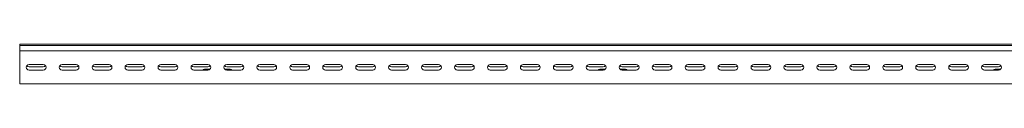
# Model space of a CAD drawing. Header units: millimetres. Extents: x -1633 to 3659, y -6913 to -187.
# Tile 7 of 11: x 659 to 2154, y -3041 to -2981. Entities that reach past the tile are written whole.
import ezdxf

# ---------------------------------------------------------------- set-up
doc = ezdxf.new("R2010")
doc.units = ezdxf.units.MM

msp = doc.modelspace()

# ---------------------------------------------------------------- linework, layer by layer
at = {"color": 7, "linetype": 'Continuous', "lineweight": 15}
for p, q in [((3659.2, -2981.4), (659.2, -2981.4)), ((659.2, -2981.4), (659.2, -2983.4)), ((3659.2, -2983.4), (659.2, -2983.4)), ((659.2, -2985.4), (659.2, -2983.4)), ((659.2, -2991.4), (659.2, -2985.4)), ((659.2, -2995.4), (659.2, -2991.4)), ((659.2, -2991.4), (3659.2, -2991.4)), ((659.2, -3037.4), (659.2, -2995.4)), ((694.9, -3012.2), (673.4, -3012.2)), ((694.9, -3015.7), (673.4, -3015.7)), ((744.9, -3012.2), (723.4, -3012.2)), ((744.9, -3015.7), (723.4, -3015.7)), ((794.9, -3012.2), (773.4, -3012.2)), ((794.9, -3015.7), (773.4, -3015.7)), ((844.9, -3012.2), (823.4, -3012.2)), ((844.9, -3015.7), (823.4, -3015.7)), ((894.9, -3012.2), (873.4, -3012.2)), ((894.9, -3015.7), (873.4, -3015.7)), ((944.9, -3012.2), (923.4, -3012.2)), ((944.9, -3015.7), (923.4, -3015.7)), ((994.9, -3012.2), (973.4, -3012.2)), ((994.9, -3015.7), (973.4, -3015.7)), ((1044.9, -3012.2), (1023.4, -3012.2)), ((1044.9, -3015.7), (1023.4, -3015.7)), ((1094.9, -3012.2), (1073.4, -3012.2)), ((1094.9, -3015.7), (1073.4, -3015.7)), ((1144.9, -3012.2), (1123.4, -3012.2)), ((1144.9, -3015.7), (1123.4, -3015.7)), ((1194.9, -3012.2), (1173.4, -3012.2)), ((1194.9, -3015.7), (1173.4, -3015.7)), ((1244.9, -3012.2), (1223.4, -3012.2)), ((1244.9, -3015.7), (1223.4, -3015.7)), ((1294.9, -3012.2), (1273.4, -3012.2)), ((1294.9, -3015.7), (1273.4, -3015.7)), ((1344.9, -3012.2), (1323.4, -3012.2)), ((1344.9, -3015.7), (1323.4, -3015.7)), ((1394.9, -3012.2), (1373.4, -3012.2)), ((1394.9, -3015.7), (1373.4, -3015.7)), ((1444.9, -3012.2), (1423.4, -3012.2)), ((1444.9, -3015.7), (1423.4, -3015.7)), ((1494.9, -3012.2), (1473.4, -3012.2)), ((1494.9, -3015.7), (1473.4, -3015.7)), ((1544.9, -3012.2), (1523.4, -3012.2)), ((1544.9, -3015.7), (1523.4, -3015.7)), ((1594.9, -3012.2), (1573.4, -3012.2)), ((1594.9, -3015.7), (1573.4, -3015.7)), ((1644.9, -3012.2), (1623.4, -3012.2)), ((1644.9, -3015.7), (1623.4, -3015.7)), ((1694.9, -3012.2), (1673.4, -3012.2)), ((1694.9, -3015.7), (1673.4, -3015.7)), ((1744.9, -3012.2), (1723.4, -3012.2)), ((1744.9, -3015.7), (1723.4, -3015.7)), ((1794.9, -3012.2), (1773.4, -3012.2)), ((1794.9, -3015.7), (1773.4, -3015.7)), ((1844.9, -3012.2), (1823.4, -3012.2)), ((1844.9, -3015.7), (1823.4, -3015.7)), ((1894.9, -3012.2), (1873.4, -3012.2)), ((1894.9, -3015.7), (1873.4, -3015.7)), ((1944.9, -3012.2), (1923.4, -3012.2)), ((1944.9, -3015.7), (1923.4, -3015.7)), ((1994.9, -3012.2), (1973.4, -3012.2)), ((1994.9, -3015.7), (1973.4, -3015.7)), ((2044.9, -3012.2), (2023.4, -3012.2)), ((2044.9, -3015.7), (2023.4, -3015.7)), ((2094.9, -3012.2), (2073.4, -3012.2)), ((2094.9, -3015.7), (2073.4, -3015.7)), ((2144.9, -3012.2), (2123.4, -3012.2)), ((2144.9, -3015.7), (2123.4, -3015.7)), ((673.4, -3020.7), (694.9, -3020.7)), ((723.4, -3020.7), (744.9, -3020.7)), ((773.4, -3020.7), (794.9, -3020.7)), ((823.4, -3020.7), (844.9, -3020.7)), ((873.4, -3020.7), (894.9, -3020.7)), ((923.4, -3020.7), (944.9, -3020.7)), ((946.7, -3019.4), (939.7, -3019.4)), ((946.7, -3019.4), (946.7, -3020.3)), ((971.7, -3019.4), (971.7, -3020.3)), ((978.7, -3019.4), (971.7, -3019.4)), ((973.4, -3020.7), (994.9, -3020.7)), ((1023.4, -3020.7), (1044.9, -3020.7)), ((1073.4, -3020.7), (1094.9, -3020.7)), ((1123.4, -3020.7), (1144.9, -3020.7)), ((1173.4, -3020.7), (1194.9, -3020.7)), ((1223.4, -3020.7), (1244.9, -3020.7)), ((1273.4, -3020.7), (1294.9, -3020.7)), ((1323.4, -3020.7), (1344.9, -3020.7)), ((1373.4, -3020.7), (1394.9, -3020.7)), ((1423.4, -3020.7), (1444.9, -3020.7)), ((1473.4, -3020.7), (1494.9, -3020.7)), ((1523.4, -3020.7), (1544.9, -3020.7)), ((1546.7, -3019.4), (1539.7, -3019.4)), ((1546.7, -3019.4), (1546.7, -3020.3)), ((1571.7, -3019.4), (1571.7, -3020.3)), ((1578.7, -3019.4), (1571.7, -3019.4)), ((1573.4, -3020.7), (1594.9, -3020.7)), ((1623.4, -3020.7), (1644.9, -3020.7)), ((1673.4, -3020.7), (1694.9, -3020.7)), ((1723.4, -3020.7), (1744.9, -3020.7)), ((1773.4, -3020.7), (1794.9, -3020.7)), ((1823.4, -3020.7), (1844.9, -3020.7)), ((1873.4, -3020.7), (1894.9, -3020.7)), ((1923.4, -3020.7), (1944.9, -3020.7)), ((1973.4, -3020.7), (1994.9, -3020.7)), ((2023.4, -3020.7), (2044.9, -3020.7)), ((2073.4, -3020.7), (2094.9, -3020.7)), ((2123.4, -3020.7), (2144.9, -3020.7)), ((2146.7, -3019.4), (2139.7, -3019.4)), ((2146.7, -3019.4), (2146.7, -3020.3)), ((659.2, -3041.4), (659.2, -3037.4)), ((659.2, -3041.4), (3659.2, -3041.4))]:
    msp.add_line(p, q, dxfattribs=at)
for centre, radius, start, end in [((673.4, -3016.5), 4.25, 90, 270), ((673.4, -3011.5), 4.25, 216.0319, 270), ((694.9, -3016.5), 4.25, 270, 90), ((694.9, -3011.5), 4.25, 270, 323.9681), ((723.4, -3016.5), 4.25, 90, 270), ((723.4, -3011.5), 4.25, 216.0319, 270), ((744.9, -3016.5), 4.25, 270, 90), ((744.9, -3011.5), 4.25, 270, 323.9681), ((773.4, -3016.5), 4.25, 90, 270), ((773.4, -3011.5), 4.25, 216.0319, 270), ((794.9, -3016.5), 4.25, 270, 90), ((794.9, -3011.5), 4.25, 270, 323.9681), ((823.4, -3016.5), 4.25, 90, 270), ((823.4, -3011.5), 4.25, 216.0319, 270), ((844.9, -3016.5), 4.25, 270, 90), ((844.9, -3011.5), 4.25, 270, 323.9681), ((873.4, -3016.5), 4.25, 90, 270), ((873.4, -3011.5), 4.25, 216.0319, 270), ((894.9, -3016.5), 4.25, 270, 90), ((894.9, -3011.5), 4.25, 270, 323.9681), ((923.4, -3016.5), 4.25, 90, 270), ((923.4, -3011.5), 4.25, 216.0319, 270), ((944.9, -3016.5), 4.25, 270, 90), ((944.9, -3011.5), 4.25, 270, 323.9681), ((973.4, -3016.5), 4.25, 90, 270), ((973.4, -3011.5), 4.25, 216.0319, 270), ((994.9, -3016.5), 4.25, 270, 90), ((994.9, -3011.5), 4.25, 270, 323.9681), ((1023.4, -3016.5), 4.25, 90, 270), ((1023.4, -3011.5), 4.25, 216.0319, 270), ((1044.9, -3016.5), 4.25, 270, 90), ((1044.9, -3011.5), 4.25, 270, 323.9681), ((1073.4, -3016.5), 4.25, 90, 270), ((1073.4, -3011.5), 4.25, 216.0319, 270), ((1094.9, -3016.5), 4.25, 270, 90), ((1094.9, -3011.5), 4.25, 270, 323.9681), ((1123.4, -3016.5), 4.25, 90, 270), ((1123.4, -3011.5), 4.25, 216.0319, 270), ((1144.9, -3016.5), 4.25, 270, 90), ((1144.9, -3011.5), 4.25, 270, 323.9681), ((1173.4, -3016.5), 4.25, 90, 270), ((1173.4, -3011.5), 4.25, 216.0319, 270), ((1194.9, -3016.5), 4.25, 270, 90), ((1194.9, -3011.5), 4.25, 270, 323.9681), ((1223.4, -3016.5), 4.25, 90, 270), ((1223.4, -3011.5), 4.25, 216.0319, 270), ((1244.9, -3016.5), 4.25, 270, 90), ((1244.9, -3011.5), 4.25, 270, 323.9681), ((1273.4, -3016.5), 4.25, 90, 270), ((1273.4, -3011.5), 4.25, 216.0319, 270), ((1294.9, -3016.5), 4.25, 270, 90), ((1294.9, -3011.5), 4.25, 270, 323.9681), ((1323.4, -3016.5), 4.25, 90, 270), ((1323.4, -3011.5), 4.25, 216.0319, 270), ((1344.9, -3016.5), 4.25, 270, 90), ((1344.9, -3011.5), 4.25, 270, 323.9681), ((1373.4, -3016.5), 4.25, 90, 270), ((1373.4, -3011.5), 4.25, 216.0319, 270), ((1394.9, -3016.5), 4.25, 270, 90), ((1394.9, -3011.5), 4.25, 270, 323.9681), ((1423.4, -3016.5), 4.25, 90, 270), ((1423.4, -3011.5), 4.25, 216.0319, 270), ((1444.9, -3016.5), 4.25, 270, 90), ((1444.9, -3011.5), 4.25, 270, 323.9681), ((1473.4, -3016.5), 4.25, 90, 270), ((1473.4, -3011.5), 4.25, 216.0319, 270), ((1494.9, -3016.5), 4.25, 270, 90), ((1494.9, -3011.5), 4.25, 270, 323.9681), ((1523.4, -3016.5), 4.25, 90, 270), ((1523.4, -3011.5), 4.25, 216.0319, 270), ((1544.9, -3016.5), 4.25, 270, 90), ((1544.9, -3011.5), 4.25, 270, 323.9681), ((1573.4, -3016.5), 4.25, 90, 270), ((1573.4, -3011.5), 4.25, 216.0319, 270), ((1594.9, -3016.5), 4.25, 270, 90), ((1594.9, -3011.5), 4.25, 270, 323.9681), ((1623.4, -3016.5), 4.25, 90, 270), ((1623.4, -3011.5), 4.25, 216.0319, 270), ((1644.9, -3016.5), 4.25, 270, 90), ((1644.9, -3011.5), 4.25, 270, 323.9681), ((1673.4, -3016.5), 4.25, 90, 270), ((1673.4, -3011.5), 4.25, 216.0319, 270), ((1694.9, -3016.5), 4.25, 270, 90), ((1694.9, -3011.5), 4.25, 270, 323.9681), ((1723.4, -3016.5), 4.25, 90, 270), ((1723.4, -3011.5), 4.25, 216.0319, 270), ((1744.9, -3016.5), 4.25, 270, 90), ((1744.9, -3011.5), 4.25, 270, 323.9681), ((1773.4, -3016.5), 4.25, 90, 270), ((1773.4, -3011.5), 4.25, 216.0318, 270), ((1794.9, -3016.5), 4.25, 270, 90), ((1794.9, -3011.5), 4.25, 270, 323.9681), ((1823.4, -3016.5), 4.25, 90, 270), ((1823.4, -3011.5), 4.25, 216.0319, 270), ((1844.9, -3016.5), 4.25, 270, 90), ((1844.9, -3011.5), 4.25, 270, 323.9681), ((1873.4, -3016.5), 4.25, 90, 270), ((1873.4, -3011.5), 4.25, 216.0319, 270), ((1894.9, -3016.5), 4.25, 270, 90), ((1894.9, -3011.5), 4.25, 270, 323.9681), ((1923.4, -3016.5), 4.25, 90, 270), ((1923.4, -3011.5), 4.25, 216.0319, 270), ((1944.9, -3016.5), 4.25, 270, 90), ((1944.9, -3011.5), 4.25, 270, 323.9681), ((1973.4, -3016.5), 4.25, 90, 270), ((1973.4, -3011.5), 4.25, 216.0319, 270), ((1994.9, -3016.5), 4.25, 270, 90), ((1994.9, -3011.5), 4.25, 270, 323.9681), ((2023.4, -3016.5), 4.25, 90, 270), ((2023.4, -3011.5), 4.25, 216.0319, 270), ((2044.9, -3016.5), 4.25, 270, 90), ((2044.9, -3011.5), 4.25, 270, 323.9682), ((2073.4, -3016.5), 4.25, 90, 270), ((2073.4, -3011.5), 4.25, 216.0319, 270), ((2094.9, -3016.5), 4.25, 270, 90), ((2094.9, -3011.5), 4.25, 270, 323.9682), ((2123.4, -3016.5), 4.25, 90, 270), ((2123.4, -3011.5), 4.25, 216.0319, 270), ((2144.9, -3016.5), 4.25, 270, 90), ((2144.9, -3011.5), 4.25, 270, 323.9682), ((939.7, -3022.4), 3, 90, 144.5495), ((978.7, -3022.4), 3, 35.4505, 90), ((1539.7, -3022.4), 3, 90, 144.5495), ((1578.7, -3022.4), 3, 35.4505, 90), ((2139.7, -3022.4), 3, 90, 144.5495)]:
    msp.add_arc(centre, radius, start, end, dxfattribs=at)

doc.saveas('drawing.dxf')
